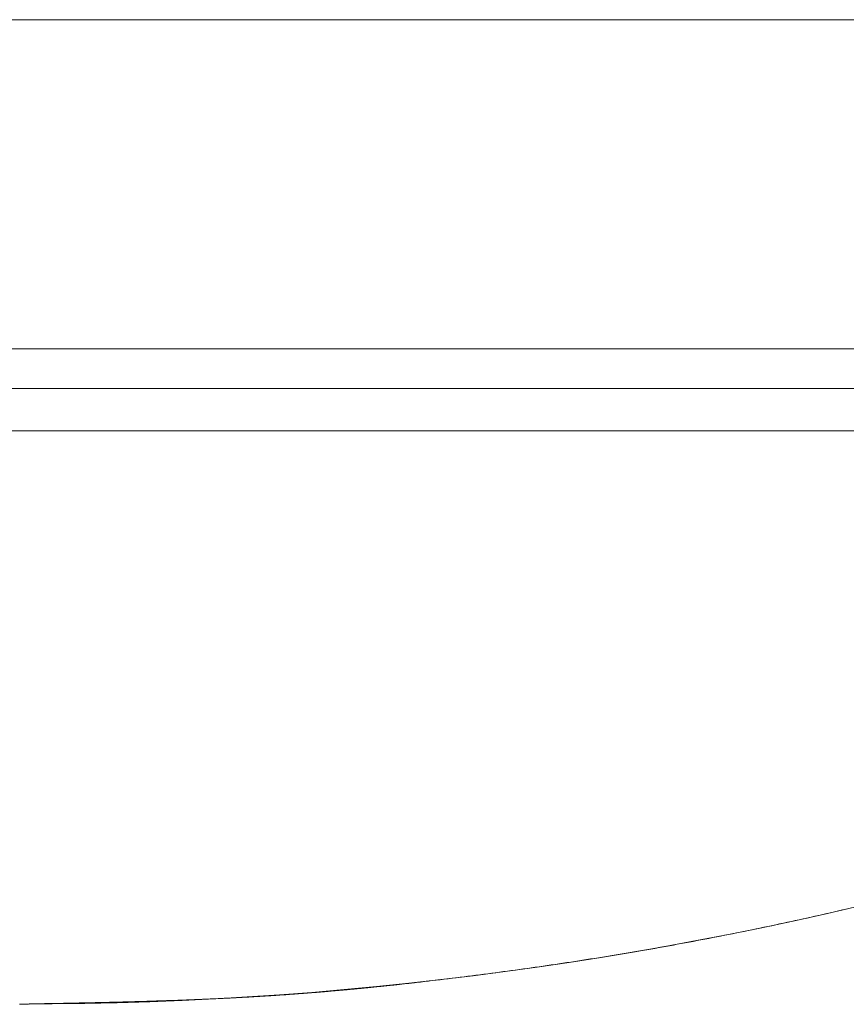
# Model space of a CAD drawing. Extents: x 0 to 59450, y 0 to 42050.
# Tile 138 of 256: x 33106.89 to 33112.5, y 6315.6 to 6322.27. Entities that reach past the tile are written whole.
import ezdxf

# ---------------------------------------------------------------- set-up
doc = ezdxf.new("R2010")
doc.units = 0
doc.header["$LTSCALE"] = 20
doc.header["$MEASUREMENT"] = 0
doc.layers.get('0').update_dxf_attribs({"linetype": 'CONTINUOUS'})

msp = doc.modelspace()

# ---------------------------------------------------------------- linework, layer by layer
at = {"color": 3, "linetype": 'Continuous', "lineweight": 13}
for p, q in [((33014.8392, 6322.2735), (33862.9502, 6322.2735)), ((32685.8897, 6320.0424), (33947.8562, 6320.0424)), ((32888.0886, 6319.7735), (33146.6235, 6319.7735)), ((33120.1932, 6319.4861), (32888.0886, 6319.4861)), ((33112.3111, 6316.1995), (33112.3376, 6316.2055)), ((33112.3376, 6316.2055), (33112.3642, 6316.2116)), ((33112.3642, 6316.2116), (33112.3908, 6316.2176)), ((33112.3908, 6316.2176), (33112.4174, 6316.2237)), ((33112.4174, 6316.2237), (33112.444, 6316.2299)), ((33112.444, 6316.2299), (33112.4705, 6316.236)), ((33112.4705, 6316.236), (33112.4971, 6316.2422)), ((33112.4971, 6316.2422), (33112.5237, 6316.2484)), ((33112.0184, 6316.1354), (33112.045, 6316.1411)), ((33112.045, 6316.1411), (33112.0716, 6316.1468)), ((33112.0716, 6316.1468), (33112.0982, 6316.1525)), ((33112.0982, 6316.1525), (33112.1249, 6316.1583)), ((33112.1249, 6316.1583), (33112.1515, 6316.1641)), ((33112.1515, 6316.1641), (33112.1781, 6316.1699)), ((33112.1781, 6316.1699), (33112.2047, 6316.1758)), ((33112.2047, 6316.1758), (33112.2313, 6316.1817)), ((33112.2313, 6316.1817), (33112.2579, 6316.1876)), ((33112.2579, 6316.1876), (33112.2845, 6316.1935)), ((33112.2845, 6316.1935), (33112.3111, 6316.1995)), ((33111.6721, 6316.0644), (33111.6987, 6316.0697)), ((33111.6987, 6316.0697), (33111.7254, 6316.075)), ((33111.7254, 6316.075), (33111.752, 6316.0803)), ((33111.752, 6316.0803), (33111.7787, 6316.0857)), ((33111.7787, 6316.0857), (33111.8053, 6316.0911)), ((33111.8053, 6316.0911), (33111.832, 6316.0965)), ((33111.832, 6316.0965), (33111.8586, 6316.102)), ((33111.8586, 6316.102), (33111.8853, 6316.1075)), ((33111.8853, 6316.1075), (33111.9119, 6316.113)), ((33111.9119, 6316.113), (33111.9385, 6316.1185)), ((33111.9385, 6316.1185), (33111.9652, 6316.1241)), ((33111.9652, 6316.1241), (33111.9918, 6316.1297)), ((33111.9918, 6316.1297), (33112.0184, 6316.1354)), ((33111.3252, 6315.9986), (33111.3519, 6316.0035)), ((33111.3519, 6316.0035), (33111.3786, 6316.0084)), ((33111.3786, 6316.0084), (33111.4053, 6316.0133)), ((33111.4053, 6316.0133), (33111.432, 6316.0183)), ((33111.432, 6316.0183), (33111.4587, 6316.0233)), ((33111.4587, 6316.0233), (33111.4854, 6316.0283)), ((33111.4854, 6316.0283), (33111.5121, 6316.0334)), ((33111.5121, 6316.0334), (33111.5387, 6316.0385)), ((33111.5387, 6316.0385), (33111.5654, 6316.0436)), ((33111.5654, 6316.0436), (33111.5921, 6316.0487)), ((33111.5921, 6316.0487), (33111.6187, 6316.0539)), ((33111.6187, 6316.0539), (33111.6454, 6316.0591)), ((33111.6454, 6316.0591), (33111.6721, 6316.0644)), ((33110.9511, 6315.9338), (33110.9779, 6315.9382)), ((33110.9779, 6315.9382), (33111.0046, 6315.9427)), ((33111.0046, 6315.9427), (33111.0314, 6315.9472)), ((33111.0314, 6315.9472), (33111.0581, 6315.9517)), ((33111.0581, 6315.9517), (33111.0848, 6315.9563)), ((33111.0848, 6315.9563), (33111.1115, 6315.9608)), ((33111.1115, 6315.9608), (33111.1383, 6315.9655)), ((33110.5229, 6315.867), (33110.5497, 6315.871)), ((33110.5497, 6315.871), (33110.5765, 6315.875)), ((33110.5765, 6315.875), (33110.6032, 6315.879)), ((33110.6032, 6315.879), (33110.63, 6315.883)), ((33110.63, 6315.883), (33110.6568, 6315.8871)), ((33110.6568, 6315.8871), (33110.6836, 6315.8912)), ((33110.6836, 6315.8912), (33110.7103, 6315.8953)), ((33110.7103, 6315.8953), (33110.7371, 6315.8995)), ((33110.7371, 6315.8995), (33110.7639, 6315.9037)), ((33110.7639, 6315.9037), (33110.7906, 6315.9079)), ((33110.7906, 6315.9079), (33110.8174, 6315.9121)), ((33110.8174, 6315.9121), (33110.8441, 6315.9164)), ((33110.8441, 6315.9164), (33110.8709, 6315.9207)), ((33110.8709, 6315.9207), (33110.8976, 6315.9251)), ((33110.8976, 6315.9251), (33110.9244, 6315.9294)), ((33110.9244, 6315.9294), (33110.9511, 6315.9338)), ((33110.0403, 6315.8002), (33110.0671, 6315.8037)), ((33110.0671, 6315.8037), (33110.094, 6315.8072)), ((33110.094, 6315.8072), (33110.1208, 6315.8107)), ((33110.1208, 6315.8107), (33110.1476, 6315.8143)), ((33110.1476, 6315.8143), (33110.1744, 6315.8179)), ((33110.1744, 6315.8179), (33110.2013, 6315.8215)), ((33110.2013, 6315.8215), (33110.2281, 6315.8252)), ((33110.2281, 6315.8252), (33110.2549, 6315.8288)), ((33110.2549, 6315.8288), (33110.2817, 6315.8325)), ((33110.2817, 6315.8325), (33110.3085, 6315.8363)), ((33110.3085, 6315.8363), (33110.3353, 6315.84)), ((33110.3353, 6315.84), (33110.3621, 6315.8438)), ((33110.3621, 6315.8438), (33110.3889, 6315.8476)), ((33110.3889, 6315.8476), (33110.4157, 6315.8514)), ((33110.4157, 6315.8514), (33110.4425, 6315.8553)), ((33110.4425, 6315.8553), (33110.4693, 6315.8592)), ((33110.4693, 6315.8592), (33110.4961, 6315.8631)), ((33110.4961, 6315.8631), (33110.5229, 6315.867)), ((33109.4766, 6315.7325), (33109.5035, 6315.7354)), ((33109.5018, 6315.7353), (33109.5172, 6315.737)), ((33109.5035, 6315.7354), (33109.5303, 6315.7384)), ((33109.5172, 6315.737), (33109.5312, 6315.7386)), ((33109.5303, 6315.7384), (33109.5572, 6315.7414)), ((33109.5312, 6315.7386), (33109.5491, 6315.7406)), ((33109.5572, 6315.7414), (33109.584, 6315.7445)), ((33109.5768, 6315.7437), (33109.613, 6315.7478)), ((33109.584, 6315.7445), (33109.6109, 6315.7476)), ((33109.6109, 6315.7476), (33109.6377, 6315.7507)), ((33109.6377, 6315.7507), (33109.6646, 6315.7538)), ((33109.6646, 6315.7538), (33109.6914, 6315.757)), ((33109.6914, 6315.757), (33109.7183, 6315.7601)), ((33109.7183, 6315.7601), (33109.7451, 6315.7633)), ((33109.7451, 6315.7633), (33109.7719, 6315.7666)), ((33109.7719, 6315.7666), (33109.7988, 6315.7698)), ((33109.7988, 6315.7698), (33109.8256, 6315.7731)), ((33109.8256, 6315.7731), (33109.8525, 6315.7764)), ((33109.8525, 6315.7764), (33109.8793, 6315.7797)), ((33109.8793, 6315.7797), (33109.9061, 6315.7831)), ((33109.9061, 6315.7831), (33109.933, 6315.7864)), ((33109.933, 6315.7864), (33109.9598, 6315.7898)), ((33109.9598, 6315.7898), (33109.9866, 6315.7932)), ((33109.9866, 6315.7932), (33110.0135, 6315.7967)), ((33110.0135, 6315.7967), (33110.0403, 6315.8002)), ((33108.7826, 6315.6682), (33108.7986, 6315.6694)), ((33108.7986, 6315.6694), (33108.8146, 6315.6706)), ((33108.8146, 6315.6706), (33108.8305, 6315.6719)), ((33108.8305, 6315.6719), (33108.8465, 6315.6731)), ((33108.8465, 6315.6731), (33108.8625, 6315.6744)), ((33108.8625, 6315.6744), (33108.8785, 6315.6757)), ((33108.8785, 6315.6757), (33108.8945, 6315.6769)), ((33108.8945, 6315.6769), (33108.9104, 6315.6782)), ((33108.9104, 6315.6782), (33108.9264, 6315.6796)), ((33108.9264, 6315.6796), (33108.9424, 6315.6809)), ((33108.9424, 6315.6809), (33108.9584, 6315.6822)), ((33108.9584, 6315.6822), (33108.9743, 6315.6836)), ((33108.9743, 6315.6836), (33108.9903, 6315.685)), ((33108.9903, 6315.685), (33109.0063, 6315.6863)), ((33109.0063, 6315.6863), (33109.0223, 6315.6877)), ((33109.0223, 6315.6877), (33109.0382, 6315.6891)), ((33109.0382, 6315.6891), (33109.0542, 6315.6906)), ((33109.0542, 6315.6906), (33109.0702, 6315.692)), ((33109.0702, 6315.692), (33109.0861, 6315.6934)), ((33109.0861, 6315.6934), (33109.1021, 6315.6949)), ((33109.1021, 6315.6949), (33109.1181, 6315.6964)), ((33109.1181, 6315.6964), (33109.1341, 6315.6979)), ((33109.1341, 6315.6979), (33109.15, 6315.6993)), ((33109.15, 6315.6993), (33109.166, 6315.7009)), ((33109.166, 6315.7009), (33109.182, 6315.7024)), ((33109.182, 6315.7024), (33109.1979, 6315.7039)), ((33109.1979, 6315.7039), (33109.2139, 6315.7055)), ((33109.2139, 6315.7055), (33109.2299, 6315.707)), ((33109.2299, 6315.707), (33109.2458, 6315.7086)), ((33109.2458, 6315.7086), (33109.2618, 6315.7102)), ((33109.2618, 6315.7102), (33109.2778, 6315.7118)), ((33109.2778, 6315.7118), (33109.2937, 6315.7134)), ((33109.2937, 6315.7134), (33109.3097, 6315.715)), ((33109.3097, 6315.715), (33109.3257, 6315.7166)), ((33109.3257, 6315.7166), (33109.3416, 6315.7183)), ((33109.3416, 6315.7183), (33109.3576, 6315.7199)), ((33109.3576, 6315.7199), (33109.3736, 6315.7216)), ((33109.3736, 6315.7216), (33109.3895, 6315.7233)), ((33109.3895, 6315.7233), (33109.4055, 6315.7249)), ((33109.4055, 6315.7249), (33109.4215, 6315.7266)), ((33109.4215, 6315.7266), (33109.4374, 6315.7284)), ((33109.4374, 6315.7284), (33109.4534, 6315.7301)), ((33109.4498, 6315.7295), (33109.4766, 6315.7325)), ((33109.4534, 6315.7301), (33109.4692, 6315.7318)), ((33109.4692, 6315.7318), (33109.4853, 6315.7335)), ((33109.4853, 6315.7335), (33109.5018, 6315.7353)), ((33107.1025, 6315.6015), (33107.1185, 6315.6018)), ((33107.1097, 6315.6017), (33107.1366, 6315.6022)), ((33107.1185, 6315.6018), (33107.1345, 6315.6021)), ((33107.1345, 6315.6021), (33107.1505, 6315.6024)), ((33107.1366, 6315.6022), (33107.1636, 6315.6027)), ((33107.1505, 6315.6024), (33107.1665, 6315.6027)), ((33107.1636, 6315.6027), (33107.1905, 6315.6032)), ((33107.1665, 6315.6027), (33107.1825, 6315.603)), ((33107.1825, 6315.603), (33107.1985, 6315.6033)), ((33107.1905, 6315.6032), (33107.2174, 6315.6037)), ((33107.1985, 6315.6033), (33107.2146, 6315.6036)), ((33107.2146, 6315.6036), (33107.2306, 6315.6039)), ((33107.2174, 6315.6037), (33107.2444, 6315.6043)), ((33107.2306, 6315.6039), (33107.2466, 6315.6042)), ((33107.2444, 6315.6043), (33107.2713, 6315.6048)), ((33107.2466, 6315.6042), (33107.2626, 6315.6045)), ((33107.2626, 6315.6045), (33107.2786, 6315.6049)), ((33107.2713, 6315.6048), (33107.2982, 6315.6054)), ((33107.2786, 6315.6049), (33107.2946, 6315.6052)), ((33107.2946, 6315.6052), (33107.3106, 6315.6055)), ((33107.2982, 6315.6054), (33107.3251, 6315.6059)), ((33107.3106, 6315.6055), (33107.3266, 6315.6059)), ((33107.3251, 6315.6059), (33107.3521, 6315.6065)), ((33107.3266, 6315.6059), (33107.3427, 6315.6062)), ((33107.3427, 6315.6062), (33107.3587, 6315.6066)), ((33107.3521, 6315.6065), (33107.379, 6315.6071)), ((33107.3587, 6315.6066), (33107.3747, 6315.6069)), ((33107.3747, 6315.6069), (33107.3907, 6315.6073)), ((33107.379, 6315.6071), (33107.4059, 6315.6077)), ((33107.3907, 6315.6073), (33107.4067, 6315.6076)), ((33107.4059, 6315.6077), (33107.4328, 6315.6083)), ((33107.4067, 6315.6076), (33107.4227, 6315.608)), ((33107.4227, 6315.608), (33107.4387, 6315.6084)), ((33107.4328, 6315.6083), (33107.4598, 6315.609)), ((33107.4387, 6315.6084), (33107.4547, 6315.6087)), ((33107.4547, 6315.6087), (33107.4708, 6315.6091)), ((33107.4598, 6315.609), (33107.4867, 6315.6096)), ((33107.4708, 6315.6091), (33107.4868, 6315.6095)), ((33107.4867, 6315.6096), (33107.5136, 6315.6103)), ((33107.4868, 6315.6095), (33107.5028, 6315.6099)), ((33107.5028, 6315.6099), (33107.5188, 6315.6103)), ((33107.5136, 6315.6103), (33107.5405, 6315.611)), ((33107.5188, 6315.6103), (33107.5348, 6315.6107)), ((33107.5348, 6315.6107), (33107.5508, 6315.6111)), ((33107.5405, 6315.611), (33107.5675, 6315.6116)), ((33107.5508, 6315.6111), (33107.5668, 6315.6115)), ((33107.5668, 6315.6115), (33107.5828, 6315.6119)), ((33107.5675, 6315.6116), (33107.5944, 6315.6124)), ((33107.5828, 6315.6119), (33107.5988, 6315.6123)), ((33107.5944, 6315.6124), (33107.6213, 6315.6131)), ((33107.5988, 6315.6123), (33107.6148, 6315.6128)), ((33107.6148, 6315.6128), (33107.6308, 6315.6132)), ((33107.6213, 6315.6131), (33107.6482, 6315.6138)), ((33107.6308, 6315.6132), (33107.6469, 6315.6136)), ((33107.6469, 6315.6136), (33107.6629, 6315.6141)), ((33107.6482, 6315.6138), (33107.6751, 6315.6146)), ((33107.6629, 6315.6141), (33107.6789, 6315.6145)), ((33107.6751, 6315.6146), (33107.7021, 6315.6153)), ((33107.6789, 6315.6145), (33107.6949, 6315.615)), ((33107.6949, 6315.615), (33107.7109, 6315.6155)), ((33107.7021, 6315.6153), (33107.729, 6315.6161)), ((33107.7109, 6315.6155), (33107.7269, 6315.6159)), ((33107.7269, 6315.6159), (33107.7429, 6315.6164)), ((33107.729, 6315.6161), (33107.7559, 6315.6169)), ((33107.7429, 6315.6164), (33107.7589, 6315.6169)), ((33107.7559, 6315.6169), (33107.7828, 6315.6178)), ((33107.7589, 6315.6169), (33107.7749, 6315.6174)), ((33107.7749, 6315.6174), (33107.7909, 6315.6179)), ((33107.7828, 6315.6178), (33107.8097, 6315.6186)), ((33107.7909, 6315.6179), (33107.8069, 6315.6184)), ((33107.8069, 6315.6184), (33107.8229, 6315.6189)), ((33107.8097, 6315.6186), (33107.8366, 6315.6195)), ((33107.8229, 6315.6189), (33107.8389, 6315.6194)), ((33107.8366, 6315.6195), (33107.8636, 6315.6203)), ((33107.8389, 6315.6194), (33107.8549, 6315.6199)), ((33107.8549, 6315.6199), (33107.8709, 6315.6205)), ((33107.8636, 6315.6203), (33107.8905, 6315.6212)), ((33107.8709, 6315.6205), (33107.887, 6315.621)), ((33107.887, 6315.621), (33107.903, 6315.6216)), ((33107.8905, 6315.6212), (33107.9174, 6315.6222)), ((33107.903, 6315.6216), (33107.919, 6315.6221)), ((33107.9174, 6315.6222), (33107.9443, 6315.6231)), ((33107.919, 6315.6221), (33107.935, 6315.6227)), ((33107.935, 6315.6227), (33107.951, 6315.6232)), ((33107.9443, 6315.6231), (33107.9712, 6315.6241)), ((33107.951, 6315.6232), (33107.967, 6315.6238)), ((33107.967, 6315.6238), (33107.983, 6315.6244)), ((33107.9712, 6315.6241), (33107.9981, 6315.6251)), ((33107.983, 6315.6244), (33107.999, 6315.625)), ((33107.9981, 6315.6251), (33108.025, 6315.6261)), ((33107.999, 6315.625), (33108.015, 6315.6256)), ((33108.015, 6315.6256), (33108.031, 6315.6262)), ((33108.025, 6315.6261), (33108.052, 6315.6271)), ((33108.031, 6315.6262), (33108.047, 6315.6269)), ((33108.047, 6315.6269), (33108.063, 6315.6275)), ((33108.052, 6315.6271), (33108.0789, 6315.6282)), ((33108.063, 6315.6275), (33108.079, 6315.6281)), ((33108.0789, 6315.6282), (33108.1058, 6315.6293)), ((33108.079, 6315.6281), (33108.095, 6315.6288)), ((33108.095, 6315.6288), (33108.111, 6315.6294)), ((33108.1058, 6315.6293), (33108.1327, 6315.6304)), ((33108.111, 6315.6294), (33108.127, 6315.6301)), ((33108.127, 6315.6301), (33108.143, 6315.6308)), ((33108.1327, 6315.6304), (33108.1596, 6315.6316)), ((33108.143, 6315.6308), (33108.159, 6315.6315)), ((33108.159, 6315.6315), (33108.175, 6315.6322)), ((33108.1596, 6315.6316), (33108.1865, 6315.6327)), ((33108.175, 6315.6322), (33108.191, 6315.6329)), ((33108.1865, 6315.6327), (33108.2134, 6315.6339)), ((33108.191, 6315.6329), (33108.207, 6315.6336)), ((33108.207, 6315.6336), (33108.223, 6315.6344)), ((33108.2134, 6315.6339), (33108.2403, 6315.6352)), ((33108.223, 6315.6344), (33108.239, 6315.6351)), ((33108.239, 6315.6351), (33108.255, 6315.6359)), ((33108.255, 6315.6359), (33108.271, 6315.6367)), ((33108.271, 6315.6367), (33108.287, 6315.6374)), ((33108.287, 6315.6374), (33108.303, 6315.6382)), ((33108.303, 6315.6382), (33108.319, 6315.639)), ((33108.319, 6315.639), (33108.335, 6315.6399)), ((33108.335, 6315.6399), (33108.3509, 6315.6407)), ((33108.3509, 6315.6407), (33108.3669, 6315.6416)), ((33108.3669, 6315.6416), (33108.3829, 6315.6424)), ((33108.3829, 6315.6424), (33108.3989, 6315.6433)), ((33108.3989, 6315.6433), (33108.4149, 6315.6442)), ((33108.4149, 6315.6442), (33108.4309, 6315.6451)), ((33108.4309, 6315.6451), (33108.4469, 6315.646)), ((33108.4469, 6315.646), (33108.4629, 6315.6469)), ((33108.4629, 6315.6469), (33108.4789, 6315.6478)), ((33108.4789, 6315.6478), (33108.4949, 6315.6488)), ((33108.4949, 6315.6488), (33108.5109, 6315.6498)), ((33108.5109, 6315.6498), (33108.5268, 6315.6507)), ((33108.5268, 6315.6507), (33108.5428, 6315.6517)), ((33108.5428, 6315.6517), (33108.5588, 6315.6527)), ((33108.5588, 6315.6527), (33108.5748, 6315.6538)), ((33108.5748, 6315.6538), (33108.5908, 6315.6548)), ((33108.5908, 6315.6548), (33108.6068, 6315.6558)), ((33108.6068, 6315.6558), (33108.6228, 6315.6569)), ((33108.6228, 6315.6569), (33108.6388, 6315.658)), ((33108.6388, 6315.658), (33108.6547, 6315.659)), ((33108.6547, 6315.659), (33108.6707, 6315.6601)), ((33108.6707, 6315.6601), (33108.6867, 6315.6613)), ((33108.6867, 6315.6613), (33108.7027, 6315.6624)), ((33108.7027, 6315.6624), (33108.7187, 6315.6635)), ((33108.7187, 6315.6635), (33108.7347, 6315.6647)), ((33108.7347, 6315.6647), (33108.7506, 6315.6658)), ((33108.7506, 6315.6658), (33108.7666, 6315.667)), ((33108.7666, 6315.667), (33108.7826, 6315.6682)), ((33106.8952, 6315.5964), (33106.9219, 6315.5974)), ((33106.8952, 6315.5964), (33106.9111, 6315.597)), ((33107.0384, 6315.6003), (33107.0544, 6315.6006)), ((33107.0544, 6315.6006), (33107.0704, 6315.6009)), ((33107.0704, 6315.6009), (33107.0865, 6315.6012)), ((33107.0828, 6315.6012), (33107.1097, 6315.6017)), ((33107.0865, 6315.6012), (33107.1025, 6315.6015))]:
    msp.add_line(p, q, dxfattribs=at)
for centre, radius, start, end in [((33106.8943, 6340.2858), 24.6878, 270, 302.59397), ((33107.2151, 6338.8166), 23.1854, 279.74174, 279.8087), ((33107.1676, 6338.7566), 23.1345, 279.94992, 280.01707), ((33107.1912, 6338.7791), 23.1526, 279.94995, 280.01704), ((33107.2134, 6338.8093), 23.1784, 279.94999, 280.017), ((33107.1478, 6338.8523), 23.2323, 280.15805, 280.22495), ((33107.1688, 6338.8885), 23.2641, 280.1581, 280.22491), ((33107.19, 6338.9242), 23.2956, 280.15814, 280.22486), ((33107.2265, 6336.6198), 21.008, 276.34758, 276.4236), ((33107.4016, 6334.2947), 18.6779, 274.22667, 274.30911), ((33107.358, 6334.3784), 18.7647, 274.42266, 274.50504), ((33107.3838, 6334.3945), 18.7787, 274.42269, 274.50501), ((33107.4097, 6334.4088), 18.7909, 274.42272, 274.50499), ((33107.366, 6334.4238), 18.8094, 274.63439, 274.7166), ((33107.3917, 6334.37), 18.7537, 274.65179, 274.73394), ((33107.3473, 6334.4594), 18.8464, 274.84597, 274.92805), ((33107.3735, 6334.47), 18.8548, 274.84599, 274.92803), ((33107.4003, 6334.4031), 18.7858, 274.86414, 274.94618), ((33107.3544, 6334.5081), 18.8945, 275.05744, 275.13934), ((33107.3748, 6334.5835), 18.9677, 275.0576, 275.13918), ((33107.3879, 6334.669), 19.0517, 275.07685, 275.15778), ((33107.3181, 6335.0206), 19.4082, 275.26976, 275.34951), ((33107.3225, 6335.2644), 19.6506, 275.27025, 275.34902), ((33107.2511, 6335.4573), 19.8494, 275.50234, 275.58007), ((33107.2544, 6335.7777), 20.1679, 275.48234, 275.55912), ((33107.2536, 6335.9903), 20.3796, 275.50335, 275.57905), ((33107.1787, 6336.3287), 20.7238, 275.69431, 275.76905), ((33107.1754, 6336.6315), 21.0253, 275.69484, 275.76852), ((33107.1749, 6336.8282), 21.2211, 275.71656, 275.78929), ((33107.0903, 6337.2239), 21.6233, 275.90664, 275.9783), ((33107.0866, 6337.4385), 21.8373, 275.92914, 275.99984), ((33106.9951, 6337.8686), 22.2745, 276.11831, 276.1879), ((33107.0739, 6338.0797), 22.4762, 275.93014, 275.99883), ((33106.9841, 6338.4744), 22.8782, 276.11922, 276.18698), ((33107.1621, 6338.2246), 22.6151, 272.73267, 272.8009), ((33107.2202, 6337.5806), 21.969, 272.73167, 272.80191), ((33107.2748, 6337.0076), 21.3941, 272.73073, 272.80285), ((33107.2512, 6336.4535), 20.8418, 272.94222, 273.01627), ((33107.3129, 6335.7871), 20.1731, 272.941, 273.0175), ((33107.3581, 6335.4352), 19.8194, 272.94031, 273.01818), ((33107.3203, 6335.2789), 19.6653, 273.15238, 273.23087), ((33107.3518, 6335.1979), 19.5828, 273.15221, 273.23104), ((33107.3078, 6335.1693), 19.5567, 273.36444, 273.44339), ((33107.3396, 6335.088), 19.4737, 273.36427, 273.44356), ((33107.3757, 6334.9343), 19.318, 273.36395, 273.44388), ((33107.3381, 6334.8233), 19.2096, 273.57592, 273.65631), ((33107.3713, 6334.7249), 19.1093, 273.57571, 273.65652), ((33107.3364, 6334.59), 18.977, 273.78751, 273.86891), ((33107.3771, 6334.3163), 18.7011, 273.80131, 273.8836), ((33107.4098, 6334.3001), 18.6827, 273.78687, 273.86955), ((33107.4364, 6334.3063), 18.6872, 273.78688, 273.86954), ((33107.324, 6334.3173), 18.7061, 274.21078, 274.2934), ((33107.4191, 6334.3346), 18.7165, 273.99893, 274.08148), ((33107.3757, 6334.3494), 18.7344, 274.21084, 274.29333), ((33107.1325, 6309.9748), 5.6265, 92.09424, 92.25525), ((33107.1309, 6309.0911), 6.5096, 91.60555, 91.83978), ((33107.106, 6310.1566), 5.444, 91.71745, 91.88487), ((33107.0939, 6309.9083), 5.6919, 91.36105, 91.52115), ((33107.1433, 6309.5203), 6.081, 91.5835, 91.83613), ((33107.1332, 6308.9762), 6.6246, 91.37232, 91.50988), ((33107.1721, 6308.0656), 7.5359, 91.38064, 91.50156), ((33107.1367, 6308.9905), 6.6105, 91.16635, 91.3987), ((33107.2147, 6306.952), 8.6503, 91.37909, 91.4851), ((33107.2184, 6306.5037), 9.0985, 91.19304, 91.36248), ((33107.2014, 6305.6322), 9.9694, 91.02818, 91.12016), ((33107.2587, 6303.5007), 12.1016, 91.04328, 91.11857), ((33107.2754, 6303.0664), 12.5362, 91.00337, 91.12634), ((33107.4232, 6296.5614), 19.0428, 91.02438, 91.10533)]:
    msp.add_arc(centre, radius, start, end, dxfattribs=at)

doc.saveas('drawing.dxf')
